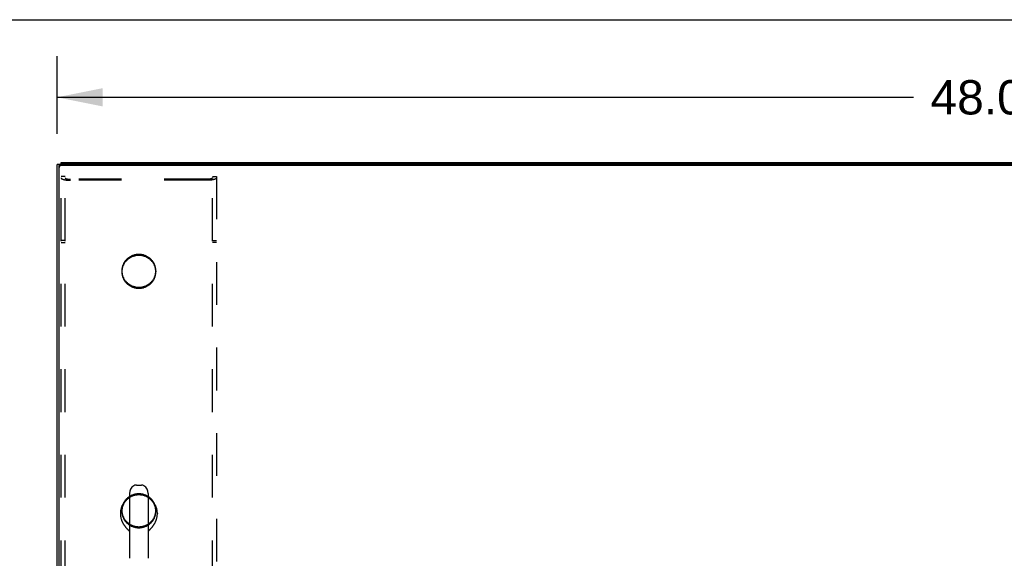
# Model space of a CAD drawing. Header units: inches. Extents: x 0 to 200, y 0 to 129.
# Tile 77 of 82: x 38 to 63, y 116 to 129. Entities that reach past the tile are written whole.
import ezdxf

# ---------------------------------------------------------------- set-up
doc = ezdxf.new("R2010")
doc.units = ezdxf.units.IN
doc.header["$LTSCALE"] = 11
doc.header["$MEASUREMENT"] = 0
doc.linetypes.add('HIDDEN', pattern=[0.2, 0.1, -0.1])
doc.layers.get('0').update_dxf_attribs({"linetype": 'CONTINUOUS'})
doc.layers.add('DEFAULT_2', color=8, linetype='HIDDEN')
doc.layers.add('DIMENSIONS', color=7, linetype='CONTINUOUS')
doc.styles.get("Standard").update_dxf_attribs({"font": 'arial.ttf'})
doc.dimstyles.new('DIMSTYLE_1', dxfattribs={"dimtxt": 0.882353, "dimasz": 1.176471, "dimexe": 0.09, "dimexo": 0.07, "dimgap": 0.0375, "dimtad": 0, "dimtih": 1, "dimtoh": 1, "dimzin": 4, "dimdsep": 46, "dimtxsty": 'Standard', "dimblk": '_FILLED', "dimblk1": '_FILLED', "dimblk2": '_FILLED', "dimcen": 0.09, "dimazin": 1, "dimtfac": 1, "dimtdec": 3, "dimtofl": 0, "dimtmove": 0, "dimatfit": 3, "dimldrblk": '_FILLED', "dimfxl": 0, "dimtolj": 1, "dimtzin": 4, "dimarcsym": 0})

# ---------------------------------------------------------------- blocks, each defined once
blk = doc.blocks.new('_FILLED')
at = {"color": 0, "linetype": 'ByBlock'}
blk.add_solid([(0, 0), (-1, 0.2), (-1, -0.2)], dxfattribs=at)
blk = doc.blocks.new('*D9')
at = {"layer": 'DIMENSIONS', "color": 2, "linetype": 'Continuous'}
for p, q in [((38.819, 126.474), (38.819, 128.475)), ((86.819, 126.474), (86.819, 128.475)), ((38.819, 127.416), (60.836, 127.416)), ((86.819, 127.416), (64.802, 127.416))]:
    blk.add_line(p, q, dxfattribs=at)
at = {"layer": 'DIMENSIONS', "color": 2, "linetype": 'Continuous', "xscale": 1.1764705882, "yscale": 1.1764705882, "zscale": 1.1764705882, "rotation": 180}
blk.add_blockref('_FILLED', (38.819, 127.416), dxfattribs=at)
at = {"layer": 'DIMENSIONS', "color": 2, "linetype": 'Continuous', "xscale": 1.1764705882, "yscale": 1.1764705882, "zscale": 1.1764705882}
blk.add_blockref('_FILLED', (86.819, 127.416), dxfattribs=at)
at = {"layer": 'DIMENSIONS', "color": 2, "linetype": 'Continuous', "insert": (62.819, 127.857), "char_height": 0.8824, "width": 3.08332, "attachment_point": 2, "line_spacing_factor": 0.9}
blk.add_mtext('48.00', dxfattribs=at)

msp = doc.modelspace()

# ---------------------------------------------------------------- linework, layer by layer
at = {"color": 7, "linetype": 'Continuous'}
for p, q in [((0, 129.412), (200, 129.412)), ((38.915, 125.69), (38.819, 125.69)), ((38.871, 107.928), (38.871, 125.634)), ((38.923, 125.692), (38.923, 125.742)), ((86.707, 125.665), (38.931, 125.665)), ((40.681, 117.223), (40.681, 115.56)), ((40.859, 117.445), (40.987, 117.445)), ((41.164, 117.223), (41.164, 115.56)), ((40.448, 116.718), (40.448, 116.709)), ((41.398, 116.718), (41.398, 116.709)), ((40.653, 116.281), (40.67, 116.264)), ((40.67, 116.264), (40.677, 116.257)), ((40.677, 116.257), (40.681, 116.253)), ((41.164, 116.253), (41.168, 116.257)), ((41.168, 116.257), (41.176, 116.264)), ((41.176, 116.264), (41.192, 116.281)), ((41.192, 116.281), (41.202, 116.291))]:
    msp.add_line(p, q, dxfattribs=at)
at = {"color": 3, "linetype": 'Continuous'}
for p, q in [((38.819, 107.988), (38.819, 125.69)), ((38.923, 125.742), (86.715, 125.742)), ((86.707, 125.692), (38.931, 125.692))]:
    msp.add_line(p, q, dxfattribs=at)
msp.add_lwpolyline([(38.871, 125.634), (38.871, 125.638), (38.872, 125.643), (38.873, 125.647), (38.874, 125.652), (38.875, 125.656), (38.877, 125.66), (38.88, 125.664), (38.882, 125.668), (38.885, 125.671), (38.888, 125.675), (38.892, 125.678), (38.896, 125.681), (38.9, 125.683), (38.904, 125.685), (38.908, 125.687), (38.912, 125.689), (38.917, 125.69), (38.922, 125.691), (38.926, 125.692), (38.931, 125.692)], dxfattribs=at)
at = {"color": 7, "linetype": 'Continuous'}
for points in [[(38.931, 125.665), (38.926, 125.665), (38.922, 125.664), (38.917, 125.663), (38.912, 125.662), (38.908, 125.66), (38.904, 125.659), (38.9, 125.656), (38.896, 125.654), (38.892, 125.651), (38.888, 125.648), (38.885, 125.645), (38.882, 125.641), (38.88, 125.637), (38.877, 125.633), (38.875, 125.629), (38.874, 125.625), (38.873, 125.62), (38.872, 125.616), (38.871, 125.611), (38.871, 125.607)], [(40.681, 117.115), (40.674, 117.111), (40.664, 117.105), (40.653, 117.098), (40.643, 117.091), (40.633, 117.084), (40.624, 117.076), (40.614, 117.069), (40.605, 117.061), (40.596, 117.052), (40.587, 117.044), (40.578, 117.035), (40.57, 117.026), (40.561, 117.017), (40.553, 117.008), (40.546, 116.999), (40.538, 116.989), (40.531, 116.979), (40.524, 116.969), (40.518, 116.959), (40.511, 116.949), (40.505, 116.938), (40.499, 116.927), (40.494, 116.917), (40.489, 116.906), (40.484, 116.895), (40.479, 116.883), (40.475, 116.872), (40.471, 116.861), (40.467, 116.849), (40.464, 116.838), (40.461, 116.826), (40.458, 116.814), (40.456, 116.802), (40.454, 116.79), (40.452, 116.778), (40.45, 116.767), (40.449, 116.755), (40.449, 116.743), (40.448, 116.73), (40.448, 116.718)], [(41.398, 116.718), (41.398, 116.73), (41.397, 116.743), (41.396, 116.755), (41.395, 116.767), (41.394, 116.778), (41.392, 116.79), (41.39, 116.802), (41.388, 116.814), (41.385, 116.826), (41.382, 116.837), (41.378, 116.849), (41.375, 116.861), (41.371, 116.872), (41.367, 116.883), (41.362, 116.894), (41.357, 116.906), (41.352, 116.916), (41.346, 116.927), (41.341, 116.938), (41.335, 116.948), (41.328, 116.959), (41.322, 116.969), (41.315, 116.979), (41.308, 116.989), (41.3, 116.999), (41.292, 117.008), (41.284, 117.017), (41.276, 117.026), (41.268, 117.035), (41.259, 117.044), (41.25, 117.052), (41.241, 117.061), (41.232, 117.069), (41.222, 117.076), (41.212, 117.084), (41.202, 117.091), (41.192, 117.098), (41.182, 117.105), (41.171, 117.111), (41.164, 117.115)], [(40.448, 116.709), (40.448, 116.702), (40.448, 116.691), (40.449, 116.679), (40.45, 116.668), (40.451, 116.657), (40.452, 116.646), (40.454, 116.635), (40.456, 116.624), (40.458, 116.613), (40.46, 116.601), (40.463, 116.59), (40.466, 116.579), (40.469, 116.569), (40.473, 116.558), (40.476, 116.547), (40.48, 116.536), (40.484, 116.526), (40.488, 116.515), (40.493, 116.505), (40.498, 116.495), (40.502, 116.485), (40.507, 116.475), (40.513, 116.465), (40.518, 116.455), (40.523, 116.446), (40.529, 116.437), (40.535, 116.428), (40.54, 116.419), (40.546, 116.41), (40.552, 116.401), (40.558, 116.393), (40.564, 116.385), (40.57, 116.377), (40.576, 116.369), (40.582, 116.361), (40.588, 116.354), (40.594, 116.347), (40.6, 116.34), (40.606, 116.333), (40.612, 116.326), (40.617, 116.32), (40.623, 116.314), (40.628, 116.308), (40.634, 116.302), (40.639, 116.297), (40.644, 116.291), (40.653, 116.281)], [(41.202, 116.291), (41.207, 116.297), (41.212, 116.302), (41.217, 116.308), (41.223, 116.314), (41.228, 116.32), (41.234, 116.326), (41.24, 116.333), (41.246, 116.34), (41.252, 116.347), (41.258, 116.354), (41.264, 116.361), (41.27, 116.369), (41.276, 116.377), (41.282, 116.385), (41.288, 116.393), (41.294, 116.401), (41.3, 116.41), (41.306, 116.419), (41.311, 116.428), (41.317, 116.437), (41.323, 116.446), (41.328, 116.455), (41.333, 116.465), (41.338, 116.475), (41.343, 116.485), (41.348, 116.495), (41.353, 116.505), (41.357, 116.515), (41.362, 116.526), (41.366, 116.536), (41.37, 116.547), (41.373, 116.558), (41.377, 116.569), (41.38, 116.579), (41.383, 116.59), (41.385, 116.601), (41.388, 116.613), (41.39, 116.624), (41.392, 116.635), (41.394, 116.646), (41.395, 116.657), (41.396, 116.668), (41.397, 116.679), (41.398, 116.691), (41.398, 116.702), (41.398, 116.709)]]:
    msp.add_lwpolyline(points, dxfattribs=at)
for centre, radius, start, end in [((40.923, 117.223), 0.241, 123.1848, 180), ((40.859, 117.32), 0.125, 90, 123.1848), ((40.987, 117.32), 0.125, 56.8152, 90), ((40.923, 117.223), 0.241, 0, 56.8152)]:
    msp.add_arc(centre, radius, start, end, dxfattribs=at)
at = {"layer": 'DEFAULT_2', "color": 8, "linetype": 'HIDDEN'}
for p, q in [((38.923, 108.32), (38.923, 125.379)), ((39.027, 125.379), (38.923, 125.379)), ((39.027, 108.32), (39.027, 125.379)), ((42.819, 108.32), (42.819, 125.379)), ((42.819, 125.379), (42.923, 125.379)), ((42.923, 125.379), (42.923, 108.32)), ((42.676, 125.308), (39.169, 125.308)), ((42.676, 125.281), (39.169, 125.281)), ((39.027, 123.733), (38.923, 123.733)), ((38.923, 123.68), (39.027, 123.68)), ((42.819, 123.733), (42.923, 123.733)), ((42.923, 123.68), (42.819, 123.68)), ((40.485, 122.953), (40.485, 122.926)), ((41.36, 122.953), (41.36, 122.926)), ((40.485, 116.796), (40.485, 116.769)), ((41.36, 116.796), (41.36, 116.769))]:
    msp.add_line(p, q, dxfattribs=at)
for points in [[(38.923, 125.345), (38.923, 125.342), (38.924, 125.339), (38.925, 125.336), (38.927, 125.334), (38.929, 125.331), (38.931, 125.328), (38.934, 125.326), (38.938, 125.323), (38.942, 125.32), (38.946, 125.318), (38.951, 125.315), (38.956, 125.313), (38.962, 125.31), (38.967, 125.308), (38.974, 125.306), (38.981, 125.304), (38.988, 125.302), (38.995, 125.3), (39.003, 125.298), (39.011, 125.296), (39.019, 125.294), (39.028, 125.292), (39.037, 125.291), (39.046, 125.289), (39.056, 125.288), (39.065, 125.287), (39.075, 125.286), (39.085, 125.285), (39.095, 125.284), (39.106, 125.283), (39.116, 125.282), (39.127, 125.282), (39.137, 125.281), (39.148, 125.281), (39.159, 125.281), (39.169, 125.281)], [(39.027, 125.345), (39.027, 125.343), (39.027, 125.341), (39.028, 125.34), (39.029, 125.338), (39.03, 125.337), (39.032, 125.335), (39.034, 125.334), (39.036, 125.332), (39.038, 125.331), (39.04, 125.329), (39.043, 125.328), (39.046, 125.326), (39.049, 125.325), (39.053, 125.324), (39.056, 125.322), (39.06, 125.321), (39.064, 125.32), (39.069, 125.319), (39.073, 125.318), (39.078, 125.316), (39.083, 125.315), (39.088, 125.314), (39.093, 125.314), (39.098, 125.313), (39.104, 125.312), (39.109, 125.311), (39.115, 125.311), (39.121, 125.31), (39.127, 125.31), (39.133, 125.309), (39.139, 125.309), (39.145, 125.308), (39.151, 125.308), (39.157, 125.308), (39.163, 125.308), (39.169, 125.308)], [(42.819, 125.345), (42.819, 125.343), (42.818, 125.341), (42.818, 125.34), (42.817, 125.338), (42.816, 125.337), (42.814, 125.335), (42.812, 125.334), (42.81, 125.332), (42.808, 125.331), (42.806, 125.329), (42.803, 125.328), (42.8, 125.326), (42.797, 125.325), (42.793, 125.324), (42.789, 125.322), (42.786, 125.321), (42.781, 125.32), (42.777, 125.319), (42.773, 125.318), (42.768, 125.316), (42.763, 125.315), (42.758, 125.314), (42.753, 125.314), (42.748, 125.313), (42.742, 125.312), (42.737, 125.311), (42.731, 125.311), (42.725, 125.31), (42.719, 125.31), (42.713, 125.309), (42.707, 125.309), (42.701, 125.308), (42.695, 125.308), (42.689, 125.308), (42.683, 125.308), (42.676, 125.308)], [(42.923, 125.345), (42.923, 125.342), (42.922, 125.339), (42.921, 125.336), (42.919, 125.334), (42.917, 125.331), (42.915, 125.328), (42.911, 125.326), (42.908, 125.323), (42.904, 125.32), (42.9, 125.318), (42.895, 125.315), (42.89, 125.313), (42.884, 125.31), (42.878, 125.308), (42.872, 125.306), (42.865, 125.304), (42.858, 125.302), (42.851, 125.3), (42.843, 125.298), (42.835, 125.296), (42.826, 125.294), (42.818, 125.292), (42.809, 125.291), (42.8, 125.289), (42.79, 125.288), (42.781, 125.287), (42.771, 125.286), (42.761, 125.285), (42.751, 125.284), (42.74, 125.283), (42.73, 125.282), (42.719, 125.282), (42.709, 125.281), (42.698, 125.281), (42.687, 125.281), (42.676, 125.281)], [(40.923, 123.376), (40.906, 123.376), (40.889, 123.375), (40.873, 123.373), (40.856, 123.371), (40.84, 123.368), (40.823, 123.365), (40.807, 123.361), (40.791, 123.356), (40.775, 123.351), (40.759, 123.345), (40.744, 123.339), (40.729, 123.332), (40.714, 123.325), (40.699, 123.317), (40.685, 123.308), (40.671, 123.299), (40.658, 123.289), (40.645, 123.279), (40.632, 123.269), (40.62, 123.258), (40.608, 123.246), (40.596, 123.235), (40.585, 123.222), (40.575, 123.21), (40.565, 123.196), (40.556, 123.183), (40.547, 123.169), (40.539, 123.155), (40.531, 123.141), (40.524, 123.126), (40.517, 123.111), (40.511, 123.096), (40.506, 123.081), (40.501, 123.065), (40.497, 123.05), (40.493, 123.034), (40.491, 123.018), (40.488, 123.002), (40.487, 122.986), (40.486, 122.97), (40.485, 122.953)], [(40.923, 123.349), (40.906, 123.349), (40.889, 123.348), (40.873, 123.346), (40.856, 123.344), (40.84, 123.341), (40.823, 123.338), (40.807, 123.334), (40.791, 123.329), (40.775, 123.324), (40.759, 123.318), (40.744, 123.312), (40.729, 123.305), (40.714, 123.298), (40.699, 123.29), (40.685, 123.281), (40.671, 123.272), (40.658, 123.263), (40.645, 123.252), (40.632, 123.242), (40.62, 123.231), (40.608, 123.219), (40.596, 123.208), (40.585, 123.195), (40.575, 123.183), (40.565, 123.17), (40.556, 123.156), (40.547, 123.142), (40.539, 123.128), (40.531, 123.114), (40.524, 123.099), (40.517, 123.084), (40.511, 123.069), (40.506, 123.054), (40.501, 123.038), (40.497, 123.023), (40.493, 123.007), (40.491, 122.991), (40.488, 122.975), (40.487, 122.959), (40.486, 122.943), (40.485, 122.926)], [(41.36, 122.953), (41.36, 122.97), (41.359, 122.986), (41.358, 123.002), (41.355, 123.018), (41.352, 123.034), (41.349, 123.05), (41.345, 123.065), (41.34, 123.081), (41.335, 123.096), (41.329, 123.111), (41.322, 123.126), (41.315, 123.141), (41.307, 123.155), (41.299, 123.169), (41.29, 123.183), (41.281, 123.196), (41.271, 123.21), (41.26, 123.222), (41.25, 123.235), (41.238, 123.246), (41.226, 123.258), (41.214, 123.269), (41.201, 123.279), (41.188, 123.289), (41.175, 123.299), (41.161, 123.308), (41.146, 123.317), (41.132, 123.325), (41.117, 123.332), (41.102, 123.339), (41.086, 123.345), (41.071, 123.351), (41.055, 123.356), (41.039, 123.361), (41.023, 123.365), (41.006, 123.368), (40.99, 123.371), (40.973, 123.373), (40.956, 123.375), (40.94, 123.376), (40.923, 123.376)], [(41.36, 122.926), (41.36, 122.943), (41.359, 122.959), (41.358, 122.975), (41.355, 122.991), (41.352, 123.007), (41.349, 123.023), (41.345, 123.038), (41.34, 123.054), (41.335, 123.069), (41.329, 123.084), (41.322, 123.099), (41.315, 123.114), (41.307, 123.128), (41.299, 123.142), (41.29, 123.156), (41.281, 123.17), (41.271, 123.183), (41.26, 123.195), (41.25, 123.208), (41.238, 123.219), (41.226, 123.231), (41.214, 123.242), (41.201, 123.252), (41.188, 123.263), (41.175, 123.272), (41.161, 123.281), (41.146, 123.29), (41.132, 123.298), (41.117, 123.305), (41.102, 123.312), (41.086, 123.318), (41.071, 123.324), (41.055, 123.329), (41.039, 123.334), (41.023, 123.338), (41.006, 123.341), (40.99, 123.344), (40.973, 123.346), (40.956, 123.348), (40.94, 123.349), (40.923, 123.349)], [(40.485, 122.953), (40.486, 122.937), (40.487, 122.921), (40.488, 122.905), (40.491, 122.889), (40.493, 122.873), (40.497, 122.857), (40.501, 122.841), (40.506, 122.826), (40.511, 122.811), (40.517, 122.795), (40.524, 122.781), (40.531, 122.766), (40.539, 122.751), (40.547, 122.737), (40.556, 122.724), (40.565, 122.71), (40.575, 122.697), (40.585, 122.685), (40.596, 122.672), (40.608, 122.66), (40.62, 122.649), (40.632, 122.638), (40.645, 122.627), (40.658, 122.617), (40.671, 122.608), (40.685, 122.599), (40.699, 122.59), (40.714, 122.582), (40.729, 122.575), (40.744, 122.568), (40.759, 122.561), (40.775, 122.556), (40.791, 122.55), (40.807, 122.546), (40.823, 122.542), (40.84, 122.539), (40.856, 122.536), (40.873, 122.534), (40.889, 122.532), (40.906, 122.531), (40.923, 122.531)], [(40.485, 122.926), (40.486, 122.91), (40.487, 122.894), (40.488, 122.878), (40.491, 122.862), (40.493, 122.846), (40.497, 122.83), (40.501, 122.814), (40.506, 122.799), (40.511, 122.784), (40.517, 122.768), (40.524, 122.754), (40.531, 122.739), (40.539, 122.725), (40.547, 122.711), (40.556, 122.697), (40.565, 122.683), (40.575, 122.67), (40.585, 122.658), (40.596, 122.645), (40.608, 122.633), (40.62, 122.622), (40.632, 122.611), (40.645, 122.6), (40.658, 122.59), (40.671, 122.581), (40.685, 122.572), (40.699, 122.563), (40.714, 122.555), (40.729, 122.548), (40.744, 122.541), (40.759, 122.534), (40.775, 122.529), (40.791, 122.524), (40.807, 122.519), (40.823, 122.515), (40.84, 122.512), (40.856, 122.509), (40.873, 122.507), (40.889, 122.505), (40.906, 122.504), (40.923, 122.504)], [(40.923, 122.531), (40.94, 122.531), (40.956, 122.532), (40.973, 122.534), (40.99, 122.536), (41.006, 122.539), (41.023, 122.542), (41.039, 122.546), (41.055, 122.55), (41.071, 122.556), (41.086, 122.561), (41.102, 122.568), (41.117, 122.575), (41.132, 122.582), (41.146, 122.59), (41.161, 122.599), (41.175, 122.608), (41.188, 122.617), (41.201, 122.627), (41.214, 122.638), (41.226, 122.649), (41.238, 122.66), (41.25, 122.672), (41.26, 122.685), (41.271, 122.697), (41.281, 122.71), (41.29, 122.724), (41.299, 122.737), (41.307, 122.751), (41.315, 122.766), (41.322, 122.781), (41.329, 122.795), (41.335, 122.811), (41.34, 122.826), (41.345, 122.841), (41.349, 122.857), (41.352, 122.873), (41.355, 122.889), (41.358, 122.905), (41.359, 122.921), (41.36, 122.937), (41.36, 122.953)], [(40.923, 122.504), (40.94, 122.504), (40.956, 122.505), (40.973, 122.507), (40.99, 122.509), (41.006, 122.512), (41.023, 122.515), (41.039, 122.519), (41.055, 122.524), (41.071, 122.529), (41.086, 122.534), (41.102, 122.541), (41.117, 122.548), (41.132, 122.555), (41.146, 122.563), (41.161, 122.572), (41.175, 122.581), (41.188, 122.59), (41.201, 122.6), (41.214, 122.611), (41.226, 122.622), (41.238, 122.633), (41.25, 122.645), (41.26, 122.658), (41.271, 122.67), (41.281, 122.683), (41.29, 122.697), (41.299, 122.711), (41.307, 122.725), (41.315, 122.739), (41.322, 122.754), (41.329, 122.768), (41.335, 122.784), (41.34, 122.799), (41.345, 122.814), (41.349, 122.83), (41.352, 122.846), (41.355, 122.862), (41.358, 122.878), (41.359, 122.894), (41.36, 122.91), (41.36, 122.926)], [(40.923, 117.218), (40.906, 117.218), (40.889, 117.217), (40.873, 117.215), (40.856, 117.213), (40.84, 117.21), (40.823, 117.207), (40.807, 117.203), (40.791, 117.198), (40.775, 117.193), (40.759, 117.188), (40.744, 117.181), (40.729, 117.174), (40.714, 117.167), (40.699, 117.159), (40.685, 117.15), (40.671, 117.141), (40.658, 117.132), (40.645, 117.122), (40.632, 117.111), (40.62, 117.1), (40.608, 117.089), (40.596, 117.077), (40.585, 117.064), (40.575, 117.052), (40.565, 117.039), (40.556, 117.025), (40.547, 117.012), (40.539, 116.997), (40.531, 116.983), (40.524, 116.968), (40.517, 116.954), (40.511, 116.938), (40.506, 116.923), (40.501, 116.908), (40.497, 116.892), (40.493, 116.876), (40.491, 116.86), (40.488, 116.844), (40.487, 116.828), (40.486, 116.812), (40.485, 116.796)], [(41.36, 116.796), (41.36, 116.812), (41.359, 116.828), (41.358, 116.844), (41.355, 116.86), (41.352, 116.876), (41.349, 116.892), (41.345, 116.908), (41.34, 116.923), (41.335, 116.938), (41.329, 116.954), (41.322, 116.968), (41.315, 116.983), (41.307, 116.997), (41.299, 117.012), (41.29, 117.025), (41.281, 117.039), (41.271, 117.052), (41.26, 117.064), (41.25, 117.077), (41.238, 117.089), (41.226, 117.1), (41.214, 117.111), (41.201, 117.122), (41.188, 117.132), (41.175, 117.141), (41.161, 117.15), (41.146, 117.159), (41.132, 117.167), (41.117, 117.174), (41.102, 117.181), (41.086, 117.188), (41.071, 117.193), (41.055, 117.198), (41.039, 117.203), (41.023, 117.207), (41.006, 117.21), (40.99, 117.213), (40.973, 117.215), (40.956, 117.217), (40.94, 117.218), (40.923, 117.218)], [(40.923, 117.191), (40.906, 117.191), (40.889, 117.19), (40.873, 117.188), (40.856, 117.186), (40.84, 117.184), (40.823, 117.18), (40.807, 117.176), (40.791, 117.172), (40.775, 117.166), (40.759, 117.161), (40.744, 117.154), (40.729, 117.147), (40.714, 117.14), (40.699, 117.132), (40.685, 117.123), (40.671, 117.114), (40.658, 117.105), (40.645, 117.095), (40.632, 117.084), (40.62, 117.073), (40.608, 117.062), (40.596, 117.05), (40.585, 117.038), (40.575, 117.025), (40.565, 117.012), (40.556, 116.998), (40.547, 116.985), (40.539, 116.971), (40.531, 116.956), (40.524, 116.942), (40.517, 116.927), (40.511, 116.912), (40.506, 116.896), (40.501, 116.881), (40.497, 116.865), (40.493, 116.849), (40.491, 116.833), (40.488, 116.817), (40.487, 116.801), (40.486, 116.785), (40.485, 116.769)], [(41.36, 116.769), (41.36, 116.785), (41.359, 116.801), (41.358, 116.817), (41.355, 116.833), (41.352, 116.849), (41.349, 116.865), (41.345, 116.881), (41.34, 116.896), (41.335, 116.912), (41.329, 116.927), (41.322, 116.942), (41.315, 116.956), (41.307, 116.971), (41.299, 116.985), (41.29, 116.998), (41.281, 117.012), (41.271, 117.025), (41.26, 117.038), (41.25, 117.05), (41.238, 117.062), (41.226, 117.073), (41.214, 117.084), (41.201, 117.095), (41.188, 117.105), (41.175, 117.114), (41.161, 117.123), (41.146, 117.132), (41.132, 117.14), (41.117, 117.147), (41.102, 117.154), (41.086, 117.161), (41.071, 117.166), (41.055, 117.172), (41.039, 117.176), (41.023, 117.18), (41.006, 117.184), (40.99, 117.186), (40.973, 117.188), (40.956, 117.19), (40.94, 117.191), (40.923, 117.191)], [(40.485, 116.796), (40.486, 116.779), (40.487, 116.763), (40.488, 116.747), (40.491, 116.731), (40.493, 116.715), (40.497, 116.699), (40.501, 116.684), (40.506, 116.668), (40.511, 116.653), (40.517, 116.638), (40.524, 116.623), (40.531, 116.608), (40.539, 116.594), (40.547, 116.58), (40.556, 116.566), (40.565, 116.552), (40.575, 116.539), (40.585, 116.527), (40.596, 116.514), (40.608, 116.503), (40.62, 116.491), (40.632, 116.48), (40.645, 116.47), (40.658, 116.46), (40.671, 116.45), (40.685, 116.441), (40.699, 116.432), (40.714, 116.424), (40.729, 116.417), (40.744, 116.41), (40.759, 116.404), (40.775, 116.398), (40.791, 116.393), (40.807, 116.388), (40.823, 116.384), (40.84, 116.381), (40.856, 116.378), (40.873, 116.376), (40.889, 116.374), (40.906, 116.373), (40.923, 116.373)], [(40.485, 116.769), (40.486, 116.752), (40.487, 116.736), (40.488, 116.72), (40.491, 116.704), (40.493, 116.688), (40.497, 116.672), (40.501, 116.657), (40.506, 116.641), (40.511, 116.626), (40.517, 116.611), (40.524, 116.596), (40.531, 116.581), (40.539, 116.567), (40.547, 116.553), (40.556, 116.539), (40.565, 116.526), (40.575, 116.512), (40.585, 116.5), (40.596, 116.488), (40.608, 116.476), (40.62, 116.464), (40.632, 116.453), (40.645, 116.443), (40.658, 116.433), (40.671, 116.423), (40.685, 116.414), (40.699, 116.405), (40.714, 116.397), (40.729, 116.39), (40.744, 116.383), (40.759, 116.377), (40.775, 116.371), (40.791, 116.366), (40.807, 116.361), (40.823, 116.357), (40.84, 116.354), (40.856, 116.351), (40.873, 116.349), (40.889, 116.347), (40.906, 116.346), (40.923, 116.346)], [(40.923, 116.373), (40.94, 116.373), (40.956, 116.374), (40.973, 116.376), (40.99, 116.378), (41.006, 116.381), (41.023, 116.384), (41.039, 116.388), (41.055, 116.393), (41.071, 116.398), (41.086, 116.404), (41.102, 116.41), (41.117, 116.417), (41.132, 116.424), (41.146, 116.432), (41.161, 116.441), (41.175, 116.45), (41.188, 116.46), (41.201, 116.47), (41.214, 116.48), (41.226, 116.491), (41.238, 116.503), (41.25, 116.514), (41.26, 116.527), (41.271, 116.539), (41.281, 116.552), (41.29, 116.566), (41.299, 116.58), (41.307, 116.594), (41.315, 116.608), (41.322, 116.623), (41.329, 116.638), (41.335, 116.653), (41.34, 116.668), (41.345, 116.684), (41.349, 116.699), (41.352, 116.715), (41.355, 116.731), (41.358, 116.747), (41.359, 116.763), (41.36, 116.779), (41.36, 116.796)], [(40.923, 116.346), (40.94, 116.346), (40.956, 116.347), (40.973, 116.349), (40.99, 116.351), (41.006, 116.354), (41.023, 116.357), (41.039, 116.361), (41.055, 116.366), (41.071, 116.371), (41.086, 116.377), (41.102, 116.383), (41.117, 116.39), (41.132, 116.397), (41.146, 116.405), (41.161, 116.414), (41.175, 116.423), (41.188, 116.433), (41.201, 116.443), (41.214, 116.453), (41.226, 116.464), (41.238, 116.476), (41.25, 116.488), (41.26, 116.5), (41.271, 116.512), (41.281, 116.526), (41.29, 116.539), (41.299, 116.553), (41.307, 116.567), (41.315, 116.581), (41.322, 116.596), (41.329, 116.611), (41.335, 116.626), (41.34, 116.641), (41.345, 116.657), (41.349, 116.672), (41.352, 116.688), (41.355, 116.704), (41.358, 116.72), (41.359, 116.736), (41.36, 116.752), (41.36, 116.769)]]:
    msp.add_lwpolyline(points, dxfattribs=at)

# ---------------------------------------------------------------- dimensions: what is measured, and where the dimension line sits
at = {"layer": 'DIMENSIONS', "color": 2, "linetype": 'Continuous'}
dim = msp.add_linear_dim(base=(38.819, 127.416), p1=(86.819, 128.545), p2=(38.819, 128.545), angle=180, dimstyle='DIMSTYLE_1', dxfattribs=at)
dim.commit()
dim.dimension.update_dxf_attribs({"geometry": '*D9', "text_midpoint": (62.796, 127.411), "dimtype": 160})

doc.saveas('drawing.dxf')
